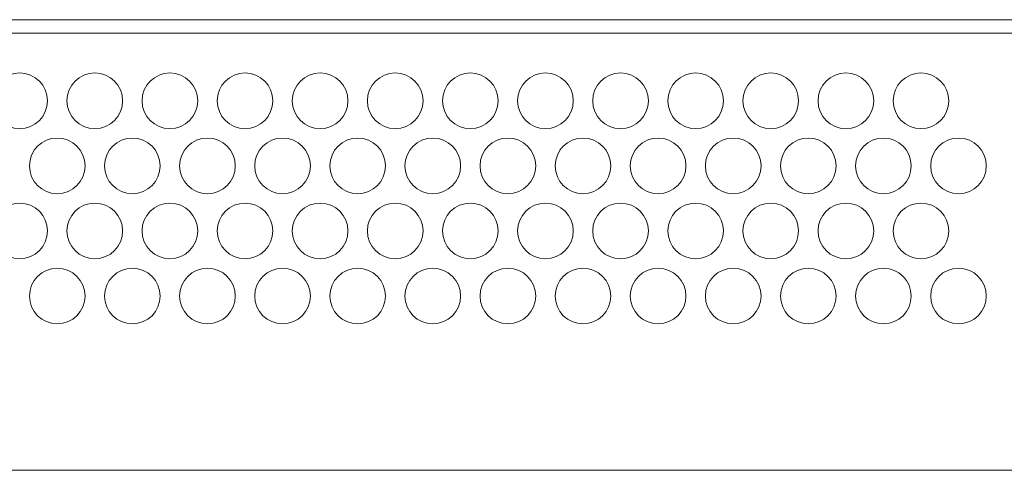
# Model space of a CAD drawing. Header units: inches. Extents: x 0 to 54.8, y -1.5 to 18.4.
# Tile 24 of 43: x 28.9 to 32.4, y 0 to 1.6. Entities that reach past the tile are written whole.
import ezdxf

# ---------------------------------------------------------------- set-up
doc = ezdxf.new("R2010")
doc.units = ezdxf.units.IN
doc.header["$MEASUREMENT"] = 0
doc.layers.get('0').update_dxf_attribs({"color": 8})

msp = doc.modelspace()

# ---------------------------------------------------------------- linework, layer by layer
at = {"lineweight": 5}
for points in [[(23.3911, 1.6), (23.3911, 1.6), (34.9211, 1.6), (34.9211, 1.6)], [(23.3911, 1.552), (23.3911, 1.552), (34.9211, 1.552), (34.9211, 1.552)], [(23.3525, 0.005), (23.3525, 0.005), (34.9211, 0.005), (34.9211, 0.005)]]:
    msp.add_open_spline(points, degree=3, dxfattribs=at)
for points in [[(29.0216, 1.313), (29.0216, 1.3674), (28.9775, 1.4115), (28.9231, 1.4115), (28.9231, 1.4115), (28.8687, 1.4115), (28.8246, 1.3674), (28.8246, 1.313), (28.8246, 1.313), (28.8246, 1.2586), (28.8687, 1.2145), (28.9231, 1.2145), (28.9231, 1.2145), (28.9775, 1.2145), (29.0216, 1.2586), (29.0216, 1.313)], [(29.2876, 1.313), (29.2876, 1.3674), (29.2435, 1.4115), (29.1891, 1.4115), (29.1891, 1.4115), (29.1347, 1.4115), (29.0906, 1.3674), (29.0906, 1.313), (29.0906, 1.313), (29.0906, 1.2586), (29.1347, 1.2145), (29.1891, 1.2145), (29.1891, 1.2145), (29.2435, 1.2145), (29.2876, 1.2586), (29.2876, 1.313)], [(29.5536, 1.313), (29.5536, 1.3674), (29.5095, 1.4115), (29.4551, 1.4115), (29.4551, 1.4115), (29.4007, 1.4115), (29.3566, 1.3674), (29.3566, 1.313), (29.3566, 1.313), (29.3566, 1.2586), (29.4007, 1.2145), (29.4551, 1.2145), (29.4551, 1.2145), (29.5095, 1.2145), (29.5536, 1.2586), (29.5536, 1.313)], [(29.8196, 1.313), (29.8196, 1.3674), (29.7755, 1.4115), (29.7211, 1.4115), (29.7211, 1.4115), (29.6667, 1.4115), (29.6226, 1.3674), (29.6226, 1.313), (29.6226, 1.313), (29.6226, 1.2586), (29.6667, 1.2145), (29.7211, 1.2145), (29.7211, 1.2145), (29.7755, 1.2145), (29.8196, 1.2586), (29.8196, 1.313)], [(30.0856, 1.313), (30.0856, 1.3674), (30.0415, 1.4115), (29.9871, 1.4115), (29.9871, 1.4115), (29.9327, 1.4115), (29.8886, 1.3674), (29.8886, 1.313), (29.8886, 1.313), (29.8886, 1.2586), (29.9327, 1.2145), (29.9871, 1.2145), (29.9871, 1.2145), (30.0415, 1.2145), (30.0856, 1.2586), (30.0856, 1.313)], [(30.3516, 1.313), (30.3516, 1.3674), (30.3075, 1.4115), (30.2531, 1.4115), (30.2531, 1.4115), (30.1987, 1.4115), (30.1546, 1.3674), (30.1546, 1.313), (30.1546, 1.313), (30.1546, 1.2586), (30.1987, 1.2145), (30.2531, 1.2145), (30.2531, 1.2145), (30.3075, 1.2145), (30.3516, 1.2586), (30.3516, 1.313)], [(30.6176, 1.313), (30.6176, 1.3674), (30.5735, 1.4115), (30.5191, 1.4115), (30.5191, 1.4115), (30.4647, 1.4115), (30.4206, 1.3674), (30.4206, 1.313), (30.4206, 1.313), (30.4206, 1.2586), (30.4647, 1.2145), (30.5191, 1.2145), (30.5191, 1.2145), (30.5735, 1.2145), (30.6176, 1.2586), (30.6176, 1.313)], [(30.8836, 1.313), (30.8836, 1.3674), (30.8395, 1.4115), (30.7851, 1.4115), (30.7851, 1.4115), (30.7307, 1.4115), (30.6866, 1.3674), (30.6866, 1.313), (30.6866, 1.313), (30.6866, 1.2586), (30.7307, 1.2145), (30.7851, 1.2145), (30.7851, 1.2145), (30.8395, 1.2145), (30.8836, 1.2586), (30.8836, 1.313)], [(31.1496, 1.313), (31.1496, 1.3674), (31.1055, 1.4115), (31.0511, 1.4115), (31.0511, 1.4115), (30.9967, 1.4115), (30.9526, 1.3674), (30.9526, 1.313), (30.9526, 1.313), (30.9526, 1.2586), (30.9967, 1.2145), (31.0511, 1.2145), (31.0511, 1.2145), (31.1055, 1.2145), (31.1496, 1.2586), (31.1496, 1.313)], [(31.4156, 1.313), (31.4156, 1.3674), (31.3715, 1.4115), (31.3171, 1.4115), (31.3171, 1.4115), (31.2627, 1.4115), (31.2186, 1.3674), (31.2186, 1.313), (31.2186, 1.313), (31.2186, 1.2586), (31.2627, 1.2145), (31.3171, 1.2145), (31.3171, 1.2145), (31.3715, 1.2145), (31.4156, 1.2586), (31.4156, 1.313)], [(31.6816, 1.313), (31.6816, 1.3674), (31.6375, 1.4115), (31.5831, 1.4115), (31.5831, 1.4115), (31.5287, 1.4115), (31.4846, 1.3674), (31.4846, 1.313), (31.4846, 1.313), (31.4846, 1.2586), (31.5287, 1.2145), (31.5831, 1.2145), (31.5831, 1.2145), (31.6375, 1.2145), (31.6816, 1.2586), (31.6816, 1.313)], [(31.9476, 1.313), (31.9476, 1.3674), (31.9035, 1.4115), (31.8491, 1.4115), (31.8491, 1.4115), (31.7947, 1.4115), (31.7506, 1.3674), (31.7506, 1.313), (31.7506, 1.313), (31.7506, 1.2586), (31.7947, 1.2145), (31.8491, 1.2145), (31.8491, 1.2145), (31.9035, 1.2145), (31.9476, 1.2586), (31.9476, 1.313)], [(32.2136, 1.313), (32.2136, 1.3674), (32.1695, 1.4115), (32.1151, 1.4115), (32.1151, 1.4115), (32.0607, 1.4115), (32.0166, 1.3674), (32.0166, 1.313), (32.0166, 1.313), (32.0166, 1.2586), (32.0607, 1.2145), (32.1151, 1.2145), (32.1151, 1.2145), (32.1695, 1.2145), (32.2136, 1.2586), (32.2136, 1.313)], [(29.1546, 1.0826), (29.1546, 1.137), (29.1105, 1.1811), (29.0561, 1.1811), (29.0561, 1.1811), (29.0017, 1.1811), (28.9576, 1.137), (28.9576, 1.0826), (28.9576, 1.0826), (28.9576, 1.0282), (29.0017, 0.9841), (29.0561, 0.9841), (29.0561, 0.9841), (29.1105, 0.9841), (29.1546, 1.0282), (29.1546, 1.0826)], [(29.4206, 1.0826), (29.4206, 1.137), (29.3765, 1.1811), (29.3221, 1.1811), (29.3221, 1.1811), (29.2677, 1.1811), (29.2236, 1.137), (29.2236, 1.0826), (29.2236, 1.0826), (29.2236, 1.0282), (29.2677, 0.9841), (29.3221, 0.9841), (29.3221, 0.9841), (29.3765, 0.9841), (29.4206, 1.0282), (29.4206, 1.0826)], [(29.6866, 1.0826), (29.6866, 1.137), (29.6425, 1.1811), (29.5881, 1.1811), (29.5881, 1.1811), (29.5337, 1.1811), (29.4896, 1.137), (29.4896, 1.0826), (29.4896, 1.0826), (29.4896, 1.0282), (29.5337, 0.9841), (29.5881, 0.9841), (29.5881, 0.9841), (29.6425, 0.9841), (29.6866, 1.0282), (29.6866, 1.0826)], [(29.9526, 1.0826), (29.9526, 1.137), (29.9085, 1.1811), (29.8541, 1.1811), (29.8541, 1.1811), (29.7997, 1.1811), (29.7556, 1.137), (29.7556, 1.0826), (29.7556, 1.0826), (29.7556, 1.0282), (29.7997, 0.9841), (29.8541, 0.9841), (29.8541, 0.9841), (29.9085, 0.9841), (29.9526, 1.0282), (29.9526, 1.0826)], [(30.2186, 1.0826), (30.2186, 1.137), (30.1745, 1.1811), (30.1201, 1.1811), (30.1201, 1.1811), (30.0657, 1.1811), (30.0216, 1.137), (30.0216, 1.0826), (30.0216, 1.0826), (30.0216, 1.0282), (30.0657, 0.9841), (30.1201, 0.9841), (30.1201, 0.9841), (30.1745, 0.9841), (30.2186, 1.0282), (30.2186, 1.0826)], [(30.4846, 1.0826), (30.4846, 1.137), (30.4405, 1.1811), (30.3861, 1.1811), (30.3861, 1.1811), (30.3317, 1.1811), (30.2876, 1.137), (30.2876, 1.0826), (30.2876, 1.0826), (30.2876, 1.0282), (30.3317, 0.9841), (30.3861, 0.9841), (30.3861, 0.9841), (30.4405, 0.9841), (30.4846, 1.0282), (30.4846, 1.0826)], [(30.7506, 1.0826), (30.7506, 1.137), (30.7065, 1.1811), (30.6521, 1.1811), (30.6521, 1.1811), (30.5977, 1.1811), (30.5536, 1.137), (30.5536, 1.0826), (30.5536, 1.0826), (30.5536, 1.0282), (30.5977, 0.9841), (30.6521, 0.9841), (30.6521, 0.9841), (30.7065, 0.9841), (30.7506, 1.0282), (30.7506, 1.0826)], [(31.0166, 1.0826), (31.0166, 1.137), (30.9725, 1.1811), (30.9181, 1.1811), (30.9181, 1.1811), (30.8637, 1.1811), (30.8196, 1.137), (30.8196, 1.0826), (30.8196, 1.0826), (30.8196, 1.0282), (30.8637, 0.9841), (30.9181, 0.9841), (30.9181, 0.9841), (30.9725, 0.9841), (31.0166, 1.0282), (31.0166, 1.0826)], [(31.2826, 1.0826), (31.2826, 1.137), (31.2385, 1.1811), (31.1841, 1.1811), (31.1841, 1.1811), (31.1297, 1.1811), (31.0856, 1.137), (31.0856, 1.0826), (31.0856, 1.0826), (31.0856, 1.0282), (31.1297, 0.9841), (31.1841, 0.9841), (31.1841, 0.9841), (31.2385, 0.9841), (31.2826, 1.0282), (31.2826, 1.0826)], [(31.5486, 1.0826), (31.5486, 1.137), (31.5045, 1.1811), (31.4501, 1.1811), (31.4501, 1.1811), (31.3957, 1.1811), (31.3516, 1.137), (31.3516, 1.0826), (31.3516, 1.0826), (31.3516, 1.0282), (31.3957, 0.9841), (31.4501, 0.9841), (31.4501, 0.9841), (31.5045, 0.9841), (31.5486, 1.0282), (31.5486, 1.0826)], [(31.8146, 1.0826), (31.8146, 1.137), (31.7705, 1.1811), (31.7161, 1.1811), (31.7161, 1.1811), (31.6617, 1.1811), (31.6176, 1.137), (31.6176, 1.0826), (31.6176, 1.0826), (31.6176, 1.0282), (31.6617, 0.9841), (31.7161, 0.9841), (31.7161, 0.9841), (31.7705, 0.9841), (31.8146, 1.0282), (31.8146, 1.0826)], [(32.0806, 1.0826), (32.0806, 1.137), (32.0365, 1.1811), (31.9821, 1.1811), (31.9821, 1.1811), (31.9277, 1.1811), (31.8836, 1.137), (31.8836, 1.0826), (31.8836, 1.0826), (31.8836, 1.0282), (31.9277, 0.9841), (31.9821, 0.9841), (31.9821, 0.9841), (32.0365, 0.9841), (32.0806, 1.0282), (32.0806, 1.0826)], [(32.3466, 1.0826), (32.3466, 1.137), (32.3025, 1.1811), (32.2481, 1.1811), (32.2481, 1.1811), (32.1937, 1.1811), (32.1496, 1.137), (32.1496, 1.0826), (32.1496, 1.0826), (32.1496, 1.0282), (32.1937, 0.9841), (32.2481, 0.9841), (32.2481, 0.9841), (32.3025, 0.9841), (32.3466, 1.0282), (32.3466, 1.0826)], [(29.0216, 0.8523), (29.0216, 0.9067), (28.9775, 0.9508), (28.9231, 0.9508), (28.9231, 0.9508), (28.8687, 0.9508), (28.8246, 0.9067), (28.8246, 0.8523), (28.8246, 0.8523), (28.8246, 0.7979), (28.8687, 0.7538), (28.9231, 0.7538), (28.9231, 0.7538), (28.9775, 0.7538), (29.0216, 0.7979), (29.0216, 0.8523)], [(29.2876, 0.8523), (29.2876, 0.9067), (29.2435, 0.9508), (29.1891, 0.9508), (29.1891, 0.9508), (29.1347, 0.9508), (29.0906, 0.9067), (29.0906, 0.8523), (29.0906, 0.8523), (29.0906, 0.7979), (29.1347, 0.7538), (29.1891, 0.7538), (29.1891, 0.7538), (29.2435, 0.7538), (29.2876, 0.7979), (29.2876, 0.8523)], [(29.5536, 0.8523), (29.5536, 0.9067), (29.5095, 0.9508), (29.4551, 0.9508), (29.4551, 0.9508), (29.4007, 0.9508), (29.3566, 0.9067), (29.3566, 0.8523), (29.3566, 0.8523), (29.3566, 0.7979), (29.4007, 0.7538), (29.4551, 0.7538), (29.4551, 0.7538), (29.5095, 0.7538), (29.5536, 0.7979), (29.5536, 0.8523)], [(29.8196, 0.8523), (29.8196, 0.9067), (29.7755, 0.9508), (29.7211, 0.9508), (29.7211, 0.9508), (29.6667, 0.9508), (29.6226, 0.9067), (29.6226, 0.8523), (29.6226, 0.8523), (29.6226, 0.7979), (29.6667, 0.7538), (29.7211, 0.7538), (29.7211, 0.7538), (29.7755, 0.7538), (29.8196, 0.7979), (29.8196, 0.8523)], [(30.0856, 0.8523), (30.0856, 0.9067), (30.0415, 0.9508), (29.9871, 0.9508), (29.9871, 0.9508), (29.9327, 0.9508), (29.8886, 0.9067), (29.8886, 0.8523), (29.8886, 0.8523), (29.8886, 0.7979), (29.9327, 0.7538), (29.9871, 0.7538), (29.9871, 0.7538), (30.0415, 0.7538), (30.0856, 0.7979), (30.0856, 0.8523)], [(30.3516, 0.8523), (30.3516, 0.9067), (30.3075, 0.9508), (30.2531, 0.9508), (30.2531, 0.9508), (30.1987, 0.9508), (30.1546, 0.9067), (30.1546, 0.8523), (30.1546, 0.8523), (30.1546, 0.7979), (30.1987, 0.7538), (30.2531, 0.7538), (30.2531, 0.7538), (30.3075, 0.7538), (30.3516, 0.7979), (30.3516, 0.8523)], [(30.6176, 0.8523), (30.6176, 0.9067), (30.5735, 0.9508), (30.5191, 0.9508), (30.5191, 0.9508), (30.4647, 0.9508), (30.4206, 0.9067), (30.4206, 0.8523), (30.4206, 0.8523), (30.4206, 0.7979), (30.4647, 0.7538), (30.5191, 0.7538), (30.5191, 0.7538), (30.5735, 0.7538), (30.6176, 0.7979), (30.6176, 0.8523)], [(30.8836, 0.8523), (30.8836, 0.9067), (30.8395, 0.9508), (30.7851, 0.9508), (30.7851, 0.9508), (30.7307, 0.9508), (30.6866, 0.9067), (30.6866, 0.8523), (30.6866, 0.8523), (30.6866, 0.7979), (30.7307, 0.7538), (30.7851, 0.7538), (30.7851, 0.7538), (30.8395, 0.7538), (30.8836, 0.7979), (30.8836, 0.8523)], [(31.1496, 0.8523), (31.1496, 0.9067), (31.1055, 0.9508), (31.0511, 0.9508), (31.0511, 0.9508), (30.9967, 0.9508), (30.9526, 0.9067), (30.9526, 0.8523), (30.9526, 0.8523), (30.9526, 0.7979), (30.9967, 0.7538), (31.0511, 0.7538), (31.0511, 0.7538), (31.1055, 0.7538), (31.1496, 0.7979), (31.1496, 0.8523)], [(31.4156, 0.8523), (31.4156, 0.9067), (31.3715, 0.9508), (31.3171, 0.9508), (31.3171, 0.9508), (31.2627, 0.9508), (31.2186, 0.9067), (31.2186, 0.8523), (31.2186, 0.8523), (31.2186, 0.7979), (31.2627, 0.7538), (31.3171, 0.7538), (31.3171, 0.7538), (31.3715, 0.7538), (31.4156, 0.7979), (31.4156, 0.8523)], [(31.6816, 0.8523), (31.6816, 0.9067), (31.6375, 0.9508), (31.5831, 0.9508), (31.5831, 0.9508), (31.5287, 0.9508), (31.4846, 0.9067), (31.4846, 0.8523), (31.4846, 0.8523), (31.4846, 0.7979), (31.5287, 0.7538), (31.5831, 0.7538), (31.5831, 0.7538), (31.6375, 0.7538), (31.6816, 0.7979), (31.6816, 0.8523)], [(31.9476, 0.8523), (31.9476, 0.9067), (31.9035, 0.9508), (31.8491, 0.9508), (31.8491, 0.9508), (31.7947, 0.9508), (31.7506, 0.9067), (31.7506, 0.8523), (31.7506, 0.8523), (31.7506, 0.7979), (31.7947, 0.7538), (31.8491, 0.7538), (31.8491, 0.7538), (31.9035, 0.7538), (31.9476, 0.7979), (31.9476, 0.8523)], [(32.2136, 0.8523), (32.2136, 0.9067), (32.1695, 0.9508), (32.1151, 0.9508), (32.1151, 0.9508), (32.0607, 0.9508), (32.0166, 0.9067), (32.0166, 0.8523), (32.0166, 0.8523), (32.0166, 0.7979), (32.0607, 0.7538), (32.1151, 0.7538), (32.1151, 0.7538), (32.1695, 0.7538), (32.2136, 0.7979), (32.2136, 0.8523)], [(29.1546, 0.6219), (29.1546, 0.6763), (29.1105, 0.7204), (29.0561, 0.7204), (29.0561, 0.7204), (29.0017, 0.7204), (28.9576, 0.6763), (28.9576, 0.6219), (28.9576, 0.6219), (28.9576, 0.5675), (29.0017, 0.5234), (29.0561, 0.5234), (29.0561, 0.5234), (29.1105, 0.5234), (29.1546, 0.5675), (29.1546, 0.6219)], [(29.4206, 0.6219), (29.4206, 0.6763), (29.3765, 0.7204), (29.3221, 0.7204), (29.3221, 0.7204), (29.2677, 0.7204), (29.2236, 0.6763), (29.2236, 0.6219), (29.2236, 0.6219), (29.2236, 0.5675), (29.2677, 0.5234), (29.3221, 0.5234), (29.3221, 0.5234), (29.3765, 0.5234), (29.4206, 0.5675), (29.4206, 0.6219)], [(29.6866, 0.6219), (29.6866, 0.6763), (29.6425, 0.7204), (29.5881, 0.7204), (29.5881, 0.7204), (29.5337, 0.7204), (29.4896, 0.6763), (29.4896, 0.6219), (29.4896, 0.6219), (29.4896, 0.5675), (29.5337, 0.5234), (29.5881, 0.5234), (29.5881, 0.5234), (29.6425, 0.5234), (29.6866, 0.5675), (29.6866, 0.6219)], [(29.9526, 0.6219), (29.9526, 0.6763), (29.9085, 0.7204), (29.8541, 0.7204), (29.8541, 0.7204), (29.7997, 0.7204), (29.7556, 0.6763), (29.7556, 0.6219), (29.7556, 0.6219), (29.7556, 0.5675), (29.7997, 0.5234), (29.8541, 0.5234), (29.8541, 0.5234), (29.9085, 0.5234), (29.9526, 0.5675), (29.9526, 0.6219)], [(30.2186, 0.6219), (30.2186, 0.6763), (30.1745, 0.7204), (30.1201, 0.7204), (30.1201, 0.7204), (30.0657, 0.7204), (30.0216, 0.6763), (30.0216, 0.6219), (30.0216, 0.6219), (30.0216, 0.5675), (30.0657, 0.5234), (30.1201, 0.5234), (30.1201, 0.5234), (30.1745, 0.5234), (30.2186, 0.5675), (30.2186, 0.6219)], [(30.4846, 0.6219), (30.4846, 0.6763), (30.4405, 0.7204), (30.3861, 0.7204), (30.3861, 0.7204), (30.3317, 0.7204), (30.2876, 0.6763), (30.2876, 0.6219), (30.2876, 0.6219), (30.2876, 0.5675), (30.3317, 0.5234), (30.3861, 0.5234), (30.3861, 0.5234), (30.4405, 0.5234), (30.4846, 0.5675), (30.4846, 0.6219)], [(30.7506, 0.6219), (30.7506, 0.6763), (30.7065, 0.7204), (30.6521, 0.7204), (30.6521, 0.7204), (30.5977, 0.7204), (30.5536, 0.6763), (30.5536, 0.6219), (30.5536, 0.6219), (30.5536, 0.5675), (30.5977, 0.5234), (30.6521, 0.5234), (30.6521, 0.5234), (30.7065, 0.5234), (30.7506, 0.5675), (30.7506, 0.6219)], [(31.0166, 0.6219), (31.0166, 0.6763), (30.9725, 0.7204), (30.9181, 0.7204), (30.9181, 0.7204), (30.8637, 0.7204), (30.8196, 0.6763), (30.8196, 0.6219), (30.8196, 0.6219), (30.8196, 0.5675), (30.8637, 0.5234), (30.9181, 0.5234), (30.9181, 0.5234), (30.9725, 0.5234), (31.0166, 0.5675), (31.0166, 0.6219)], [(31.2826, 0.6219), (31.2826, 0.6763), (31.2385, 0.7204), (31.1841, 0.7204), (31.1841, 0.7204), (31.1297, 0.7204), (31.0856, 0.6763), (31.0856, 0.6219), (31.0856, 0.6219), (31.0856, 0.5675), (31.1297, 0.5234), (31.1841, 0.5234), (31.1841, 0.5234), (31.2385, 0.5234), (31.2826, 0.5675), (31.2826, 0.6219)], [(31.5486, 0.6219), (31.5486, 0.6763), (31.5045, 0.7204), (31.4501, 0.7204), (31.4501, 0.7204), (31.3957, 0.7204), (31.3516, 0.6763), (31.3516, 0.6219), (31.3516, 0.6219), (31.3516, 0.5675), (31.3957, 0.5234), (31.4501, 0.5234), (31.4501, 0.5234), (31.5045, 0.5234), (31.5486, 0.5675), (31.5486, 0.6219)], [(31.8146, 0.6219), (31.8146, 0.6763), (31.7705, 0.7204), (31.7161, 0.7204), (31.7161, 0.7204), (31.6617, 0.7204), (31.6176, 0.6763), (31.6176, 0.6219), (31.6176, 0.6219), (31.6176, 0.5675), (31.6617, 0.5234), (31.7161, 0.5234), (31.7161, 0.5234), (31.7705, 0.5234), (31.8146, 0.5675), (31.8146, 0.6219)], [(32.0806, 0.6219), (32.0806, 0.6763), (32.0365, 0.7204), (31.9821, 0.7204), (31.9821, 0.7204), (31.9277, 0.7204), (31.8836, 0.6763), (31.8836, 0.6219), (31.8836, 0.6219), (31.8836, 0.5675), (31.9277, 0.5234), (31.9821, 0.5234), (31.9821, 0.5234), (32.0365, 0.5234), (32.0806, 0.5675), (32.0806, 0.6219)], [(32.3466, 0.6219), (32.3466, 0.6763), (32.3025, 0.7204), (32.2481, 0.7204), (32.2481, 0.7204), (32.1937, 0.7204), (32.1496, 0.6763), (32.1496, 0.6219), (32.1496, 0.6219), (32.1496, 0.5675), (32.1937, 0.5234), (32.2481, 0.5234), (32.2481, 0.5234), (32.3025, 0.5234), (32.3466, 0.5675), (32.3466, 0.6219)]]:
    msp.add_open_spline(points, degree=3, knots=[0, 0, 0, 0, 0.25, 0.25, 0.25, 0.25, 0.5, 0.5, 0.5, 0.5, 0.75, 0.75, 0.75, 0.75, 1, 1, 1, 1], dxfattribs=at)

doc.saveas('drawing.dxf')
